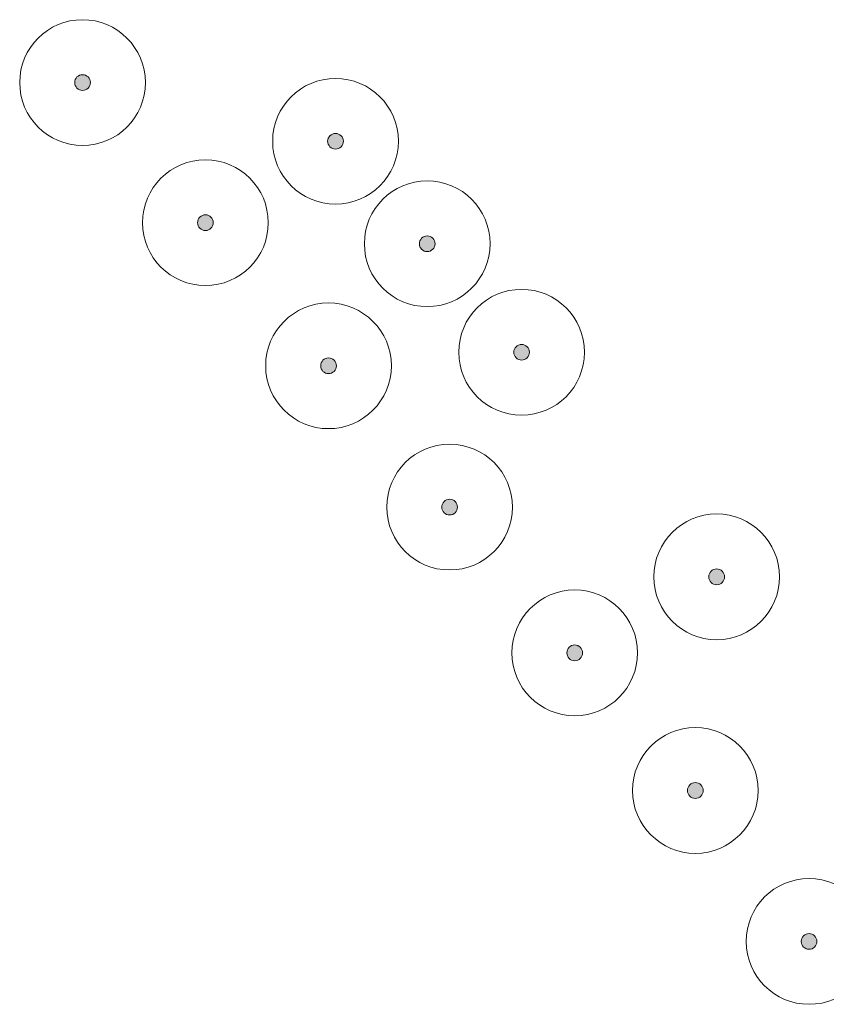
# Model space of a CAD drawing. Header units: metres. Extents: x 157686 to 160831, y 403691 to 406312.
# Tile 14 of 29: x 160010 to 160049, y 404691 to 404738. Entities that reach past the tile are written whole.
import ezdxf

# ---------------------------------------------------------------- set-up
doc = ezdxf.new("R2010")
doc.units = ezdxf.units.M
doc.layers.add('B-WE-GR-BOOM-S', color=90, linetype='Continuous', lineweight=25)
doc.styles.add('NLCS-ISO', font='NLCS-ISO.TTF')

# ---------------------------------------------------------------- blocks, each defined once
blk = doc.blocks.new('SGR-BOOM_GBKN-SO')
at = {"linetype": 'ByBlock', "lineweight": 18}
h = blk.add_hatch(color=0, dxfattribs=at)
h.dxf.hatch_style = 1
edge = h.paths.add_edge_path()
edge.add_arc((0, 0), 0.25, 0, 360)
at = {"color": 0, "linetype": 'ByBlock', "lineweight": 18}
for radius in [2, 0.25]:
    blk.add_circle((0, 0), radius, dxfattribs=at)
at = {"color": 0, "linetype": 'ByBlock', "lineweight": 18, "style": 'NLCS-ISO'}
blk.add_attdef('SOORT', (2.5, 0), '', height=1.5, dxfattribs=at)

msp = doc.modelspace()

# ---------------------------------------------------------------- block references
at = {"layer": 'B-WE-GR-BOOM-S', "xscale": 1.5, "yscale": 1.5, "zscale": 1.5}
for p in [(160013.239, 404735.071), (160025.315, 404732.269), (160019.105, 404728.384), (160029.691, 404727.378), (160034.197, 404722.201), (160024.981, 404721.554), (160030.762, 404714.81), (160043.508, 404711.483), (160036.733, 404707.855), (160042.491, 404701.287), (160047.919, 404694.083)]:
    msp.add_blockref('SGR-BOOM_GBKN-SO', p, dxfattribs=at)

doc.saveas('drawing.dxf')
